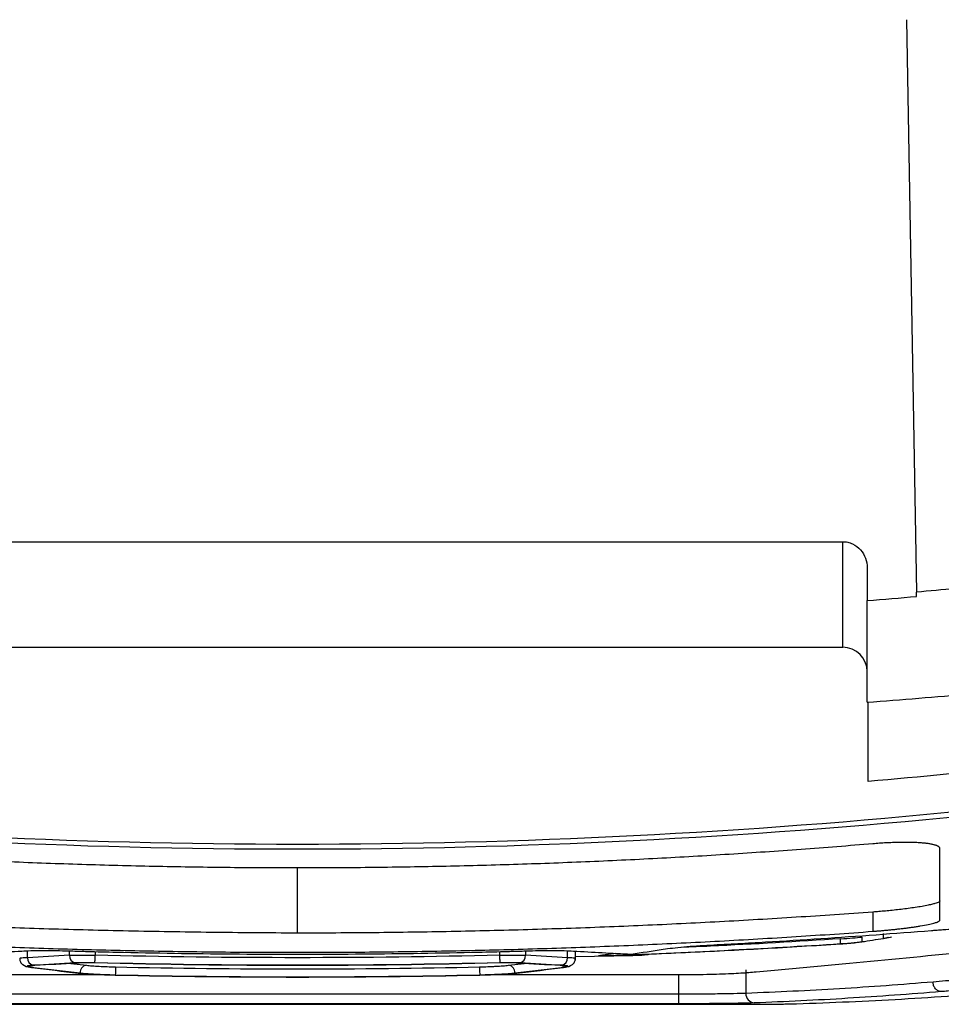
# Model space of a CAD drawing. Header units: millimetres. Extents: x -1263 to 1500, y -1080 to 1468.
# Tile 124 of 166: x 294 to 342, y 686 to 737. Entities that reach past the tile are written whole.
import ezdxf

# ---------------------------------------------------------------- set-up
doc = ezdxf.new("R2010")
doc.units = ezdxf.units.MM

msp = doc.modelspace()

# ---------------------------------------------------------------- linework, layer by layer
at = {"color": 7, "linetype": 'Continuous', "lineweight": 25}
for p, q in [((340.21, 737.114), (340.732, 707.196)), ((279.836, 709.834), (336.881, 709.834)), ((336.881, 704.32), (336.881, 709.834)), ((338.158, 708.465), (338.158, 706.756)), ((338.158, 701.446), (338.158, 706.756)), ((279.836, 704.32), (336.881, 704.32)), ((338.457, 690.477), (338.457, 689.47)), ((336.769, 688.817), (336.771, 689.083)), ((337.877, 689.17), (337.877, 688.924)), ((339.01, 689.102), (339.01, 689.348)), ((322.916, 687.961), (322.916, 688.417)), ((325.026, 688.305), (324.34, 688.219)), ((294.452, 687.592), (294.521, 687.584)), ((322.291, 687.584), (322.36, 687.592)), ((331.825, 687.449), (331.825, 686.229)), ((328.318, 686.184), (288.499, 686.184)), ((285.21, 685.656), (331.605, 685.656)), ((328.318, 685.684), (288.499, 685.684))]:
    msp.add_line(p, q, dxfattribs=at)
at = {"color": 250, "linetype": 'Continuous', "lineweight": 25}
for p, q in [((308.406, 689.377), (308.406, 692.781)), ((294.306, 688.092), (294.306, 688.435)), ((296.496, 688.216), (296.496, 688.432)), ((297.836, 688.413), (297.836, 688.225)), ((318.976, 688.225), (318.976, 688.412)), ((320.316, 688.432), (320.316, 688.216)), ((322.506, 688.092), (322.506, 688.435)), ((325.922, 688.195), (322.916, 688.133)), ((324.226, 688.22), (324.927, 688.309)), ((296.561, 687.789), (297.386, 687.694)), ((319.427, 687.694), (320.245, 687.789)), ((328.318, 686.184), (328.318, 687.199))]:
    msp.add_line(p, q, dxfattribs=at)
at = {"color": 7, "linetype": 'Continuous', "lineweight": 25, "flags": 128}
for points in [[(297.826, 687.827), (297.827, 687.839), (297.827, 687.865), (297.828, 687.904), (297.83, 687.954), (297.831, 688.013), (297.833, 688.079), (297.835, 688.151), (297.836, 688.225)], [(318.986, 687.827), (318.985, 687.839), (318.985, 687.865), (318.984, 687.904), (318.983, 687.954), (318.981, 688.013), (318.979, 688.079), (318.978, 688.151), (318.976, 688.225)], [(328.318, 685.684), (328.318, 685.695), (328.318, 685.724), (328.318, 685.771), (328.318, 685.833), (328.318, 685.909), (328.318, 685.994), (328.318, 686.087), (328.318, 686.184)]]:
    msp.add_lwpolyline(points, dxfattribs=at)
at = {"color": 250, "linetype": 'Continuous', "lineweight": 25, "flags": 128}
for points in [[(294.528, 687.582), (294.463, 687.589), (294.452, 687.592)], [(322.261, 687.674), (322.262, 687.671), (322.272, 687.593)], [(322.285, 687.582), (322.349, 687.589), (322.36, 687.592)], [(296.955, 687.291), (296.891, 687.298), (296.881, 687.3)], [(319.857, 687.291), (319.921, 687.298), (319.931, 687.3)]]:
    msp.add_lwpolyline(points, dxfattribs=at)
at = {"color": 7, "linetype": 'Continuous', "lineweight": 25}
for centre, radius, start, end in [((336.881, 703.043), 1.277, 0, 90), ((294.685, 688.064), 0.38, 175.7543, 256.9346), ((296.877, 688.19), 0.382, 176.0765, 256.9861), ((319.935, 688.19), 0.382, 283.0143, 3.9237), ((322.127, 688.064), 0.38, 283.0658, 4.2459), ((332.3, 686.203), 0.476, 176.906, 264.8941)]:
    msp.add_arc(centre, radius, start, end, dxfattribs=at)
for points, knots in [([(336.881, 709.834), (336.97, 709.834), (337.058, 709.824), (337.23, 709.786), (337.314, 709.756), (337.552, 709.645), (337.694, 709.536), (337.923, 709.278), (338.011, 709.127), (338.129, 708.806), (338.158, 708.637), (338.158, 708.465)], [0, 0, 0, 0, 0.125, 0.125, 0.25, 0.25, 0.5, 0.5, 0.75, 0.75, 1, 1, 1, 1]), ([(348.909, 707.996), (347.548, 707.85), (346.186, 707.707), (343.46, 707.44), (342.096, 707.314), (340.732, 707.196)], [0, 0, 0, 0, 0.5, 0.5, 1, 1, 1, 1]), ([(338.158, 701.446), (339.952, 701.58), (341.745, 701.726), (345.329, 702.042), (347.119, 702.214), (348.909, 702.393)], [0, 0, 0, 0, 0.5, 0.5, 1, 1, 1, 1]), ([(338.207, 697.3), (338.207, 697.868), (338.207, 698.892), (338.206, 700.663), (338.206, 701.45)], [0, 0, 0, 0, 0.555263, 1, 1, 1, 1]), ([(343.457, 695.784), (331.813, 694.605), (320.11, 694.014), (296.704, 694.014), (285.001, 694.605), (273.357, 695.784)], [0, 0, 0, 0, 0.5, 0.5, 1, 1, 1, 1]), ([(343.407, 695.511), (331.779, 694.343), (320.093, 693.757), (296.721, 693.757), (285.035, 694.343), (273.407, 695.511)], [0, 0, 0, 0, 0.5, 0.5, 1, 1, 1, 1]), ([(308.405, 692.781), (307.78, 692.782), (306.528, 692.784), (304.651, 692.799), (302.775, 692.824), (300.898, 692.858), (299.023, 692.903), (297.147, 692.957), (295.272, 693.02), (293.398, 693.094), (291.524, 693.178), (289.65, 693.271), (287.776, 693.374), (285.904, 693.487), (284.031, 693.61), (282.159, 693.743), (280.287, 693.884), (279.04, 693.987), (278.416, 694.039)], [0, 0, 0, 0, 0.0625295, 0.1250471, 0.1875544, 0.2500533, 0.3125453, 0.3750323, 0.4375159, 0.4999978, 0.5624798, 0.6249637, 0.687451, 0.7499435, 0.8124429, 0.874951, 0.9374695, 1, 1, 1, 1]), ([(338.456, 694.044), (337.831, 693.992), (336.581, 693.889), (334.706, 693.746), (332.83, 693.613), (330.954, 693.49), (329.077, 693.376), (327.2, 693.273), (325.322, 693.179), (323.444, 693.095), (321.566, 693.021), (319.687, 692.957), (317.808, 692.903), (315.928, 692.859), (314.048, 692.824), (312.168, 692.8), (310.287, 692.784), (309.033, 692.782), (308.405, 692.781)], [0, 0, 0, 0, 0.0625299, 0.1250479, 0.1875555, 0.2500545, 0.3125467, 0.3750337, 0.4375173, 0.4999992, 0.5624811, 0.6249648, 0.6874519, 0.7499442, 0.8124435, 0.8749514, 0.9374697, 1, 1, 1, 1]), ([(341.956, 693.795), (341.955, 693.805), (341.953, 693.824), (341.938, 693.852), (341.914, 693.878), (341.881, 693.903), (341.84, 693.926), (341.79, 693.948), (341.732, 693.969), (341.667, 693.988), (341.596, 694.007), (341.518, 694.023), (341.434, 694.038), (341.344, 694.052), (341.249, 694.065), (341.149, 694.076), (341.045, 694.086), (340.895, 694.098), (340.688, 694.109), (340.415, 694.117), (340.121, 694.12), (339.81, 694.116), (339.485, 694.107), (339.149, 694.092), (338.805, 694.072), (338.573, 694.053), (338.456, 694.044)], [0, 0, 0, 0, 0.034357, 0.068119, 0.101384, 0.13425, 0.16687, 0.199207, 0.231174, 0.262687, 0.293684, 0.324222, 0.354375, 0.384213, 0.413808, 0.443084, 0.471944, 0.500297, 0.561708, 0.623542, 0.685855, 0.748095, 0.810468, 0.8734, 0.936557, 1, 1, 1, 1]), ([(341.957, 690.064), (341.957, 690.138), (341.957, 690.286), (341.957, 690.521), (341.957, 690.766), (341.957, 691.022), (341.957, 691.288), (341.957, 691.564), (341.956, 691.851), (341.956, 692.149), (341.956, 692.457), (341.956, 692.775), (341.956, 693.104), (341.956, 693.443), (341.956, 693.678), (341.956, 693.795)], [0, 0, 0, 0, 0.076915, 0.153825, 0.230732, 0.307638, 0.384544, 0.461452, 0.538364, 0.615281, 0.692204, 0.769137, 0.846079, 0.923033, 1, 1, 1, 1]), ([(341.957, 691.071), (341.956, 691.066), (341.954, 691.053), (341.936, 691.03), (341.896, 691), (341.821, 690.964), (341.701, 690.922), (341.521, 690.873), (341.269, 690.818), (340.952, 690.759), (340.593, 690.703), (340.223, 690.653), (339.849, 690.607), (339.479, 690.567), (339.121, 690.532), (338.782, 690.502), (338.563, 690.485), (338.457, 690.477)], [0, 0, 0, 0, 0.031053, 0.07109, 0.12022, 0.178396, 0.245197, 0.321046, 0.40622, 0.499817, 0.585485, 0.666187, 0.742038, 0.813712, 0.880499, 0.94237, 1, 1, 1, 1]), ([(308.406, 689.377), (307.648, 689.381), (306.147, 689.389), (303.916, 689.412), (301.729, 689.443), (299.585, 689.483), (297.485, 689.531), (295.428, 689.588), (292.805, 689.673), (289.635, 689.799), (286.004, 689.98), (282.275, 690.206), (279.78, 690.379), (278.417, 690.473)], [0, 0, 0, 0, 0.0757591, 0.1500735, 0.2229445, 0.2943733, 0.3643612, 0.4329098, 0.5000205, 0.6266651, 0.750006, 0.863423, 1, 1, 1, 1]), ([(338.457, 690.477), (337.79, 690.429), (336.456, 690.333), (334.455, 690.202), (332.453, 690.079), (330.451, 689.967), (328.449, 689.864), (326.446, 689.771), (324.443, 689.688), (322.44, 689.615), (320.436, 689.552), (318.432, 689.498), (316.428, 689.454), (314.423, 689.42), (312.417, 689.395), (310.412, 689.38), (309.075, 689.378), (308.406, 689.377)], [0, 0, 0, 0, 0.066688, 0.133366, 0.200036, 0.266699, 0.333357, 0.400011, 0.466663, 0.533315, 0.599968, 0.666624, 0.733284, 0.79995, 0.866624, 0.933307, 1, 1, 1, 1]), ([(338.457, 689.47), (338.518, 689.475), (338.643, 689.484), (338.833, 689.5), (339.03, 689.518), (339.234, 689.537), (339.443, 689.557), (339.658, 689.58), (339.875, 689.604), (340.092, 689.63), (340.309, 689.658), (340.524, 689.687), (340.735, 689.718), (341.028, 689.765), (341.35, 689.826), (341.634, 689.893), (341.811, 689.951), (341.907, 689.998), (341.95, 690.035), (341.955, 690.055), (341.957, 690.064)], [0, 0, 0, 0, 0.03325, 0.067863, 0.10392, 0.141549, 0.180945, 0.222015, 0.264575, 0.308483, 0.353885, 0.401029, 0.449989, 0.500371, 0.619084, 0.724022, 0.814153, 0.890509, 0.952426, 1, 1, 1, 1]), ([(343.408, 689.552), (343.401, 689.554), (343.387, 689.558), (343.357, 689.564), (343.32, 689.569), (343.274, 689.572), (343.222, 689.575), (343.125, 689.578), (342.956, 689.579), (342.613, 689.569), (342.218, 689.548), (341.853, 689.523), (341.651, 689.507), (341.549, 689.5), (341.511, 689.497)], [0, 0, 0, 0, 0.042405, 0.084471, 0.126311, 0.16804, 0.209771, 0.25162, 0.372513, 0.502042, 0.751384, 0.875163, 0.95392, 1, 1, 1, 1]), ([(298.598, 687.194), (296.531, 687.194), (293.43, 687.194), (290.07, 687.194), (288.778, 687.194), (288.261, 687.194), (288.005, 687.195), (287.256, 687.202), (286.306, 687.221), (285.55, 687.256), (285.169, 687.281), (285.097, 687.287), (284.963, 687.297), (284.9, 687.303), (284.708, 687.32), (284.58, 687.331), (283.94, 687.386), (282.422, 687.519), (278.964, 687.834), (276.02, 688.127), (273.827, 688.355), (273.721, 688.369), (273.558, 688.399), (273.5, 688.414), (273.425, 688.445), (273.408, 688.46), (273.408, 688.492), (273.408, 688.571), (273.408, 688.776), (273.408, 688.967), (273.408, 689.098)], [0, 0, 0, 0, 0.125, 0.1875, 0.203125, 0.203125, 0.21875, 0.21875, 0.25, 0.28125, 0.28125, 0.289062, 0.289062, 0.296875, 0.296875, 0.3125, 0.3125, 0.375, 0.5, 0.75, 0.75, 0.765625, 0.765625, 0.78125, 0.78125, 0.796875, 0.796875, 0.8125, 0.875, 1, 1, 1, 1]), ([(278.417, 689.466), (279.082, 689.418), (280.413, 689.323), (282.411, 689.193), (284.408, 689.071), (286.406, 688.96), (288.404, 688.858), (290.403, 688.765), (292.402, 688.683), (294.401, 688.61), (296.401, 688.547), (298.401, 688.494), (300.401, 688.45), (302.402, 688.416), (304.403, 688.392), (306.404, 688.377), (307.739, 688.375), (308.406, 688.374)], [0, 0, 0, 0, 0.066691, 0.133371, 0.200043, 0.266708, 0.333367, 0.400022, 0.466675, 0.533327, 0.59998, 0.666635, 0.733294, 0.799958, 0.86663, 0.93331, 1, 1, 1, 1]), ([(308.406, 688.374), (309.075, 688.375), (310.412, 688.377), (312.417, 688.392), (314.423, 688.416), (316.427, 688.45), (318.432, 688.494), (320.436, 688.548), (322.44, 688.611), (324.443, 688.684), (326.446, 688.767), (328.449, 688.86), (330.451, 688.962), (332.453, 689.074), (334.455, 689.196), (336.456, 689.327), (337.79, 689.423), (338.457, 689.47)], [0, 0, 0, 0, 0.066692, 0.133374, 0.200047, 0.266712, 0.333372, 0.400027, 0.46668, 0.533332, 0.599985, 0.666639, 0.733298, 0.799961, 0.866632, 0.933311, 1, 1, 1, 1]), ([(343.408, 689.098), (343.408, 688.967), (343.408, 688.775), (343.408, 688.586), (343.408, 688.508), (343.408, 688.492), (343.408, 688.46), (343.373, 688.429), (343.256, 688.398), (343.093, 688.369), (342.986, 688.355), (340.793, 688.126), (337.848, 687.834), (334.389, 687.518), (332.87, 687.385), (332.23, 687.33), (332.101, 687.319), (331.909, 687.302), (331.847, 687.297), (331.712, 687.286), (331.352, 687.26), (330.499, 687.221), (329.428, 687.2), (328.795, 687.195), (328.54, 687.194), (328.411, 687.194), (328.023, 687.194), (326.73, 687.194), (323.37, 687.194), (320.267, 687.194), (318.199, 687.194)], [0, 0, 0, 0, 0.125, 0.1875, 0.1875, 0.203125, 0.203125, 0.21875, 0.234375, 0.234375, 0.25, 0.25, 0.5, 0.625, 0.6875, 0.6875, 0.703125, 0.703125, 0.710937, 0.710937, 0.71875, 0.75, 0.78125, 0.789062, 0.789062, 0.796875, 0.796875, 0.8125, 0.875, 1, 1, 1, 1]), ([(341.511, 689.497), (339.589, 689.344), (336.705, 689.134), (333.337, 688.924), (331.652, 688.828), (330.93, 688.788), (330.449, 688.763), (330.208, 688.75), (329.968, 688.737)], [0, 0, 0, 0, 0.5, 0.75, 0.875, 0.9375, 0.9375, 1, 1, 1, 1]), ([(336.771, 689.083), (336.986, 689.094), (337.203, 689.108), (337.585, 689.138), (337.753, 689.155), (337.877, 689.17)], [0, 0, 0, 0, 0.5, 0.5, 1, 1, 1, 1]), ([(339.01, 689.102), (339.033, 689.106), (339.076, 689.113), (339.129, 689.123), (339.171, 689.133), (339.204, 689.141), (339.228, 689.15), (339.244, 689.157), (339.253, 689.163), (339.254, 689.167), (339.255, 689.169)], [0, 0, 0, 0, 0.145668, 0.28543, 0.419285, 0.547235, 0.66928, 0.785422, 0.895661, 1, 1, 1, 1]), ([(324.625, 688.198), (325.3, 688.224), (326.649, 688.276), (328.673, 688.366), (330.697, 688.464), (332.721, 688.572), (334.745, 688.688), (336.094, 688.774), (336.769, 688.817)], [0, 0, 0, 0, 0.166552, 0.333145, 0.499783, 0.666469, 0.833207, 1, 1, 1, 1]), ([(329.968, 688.737), (329.483, 688.712), (329.007, 688.679), (328.16, 688.603), (327.788, 688.56), (327.51, 688.517)], [0, 0, 0, 0, 0.5, 0.5, 1, 1, 1, 1]), ([(336.769, 688.817), (336.806, 688.819), (336.879, 688.824), (336.987, 688.832), (337.094, 688.84), (337.198, 688.849), (337.298, 688.857), (337.428, 688.87), (337.58, 688.886), (337.745, 688.905), (337.833, 688.918), (337.877, 688.924)], [0, 0, 0, 0, 0.0847532, 0.1689744, 0.2526651, 0.3358267, 0.4184604, 0.5005678, 0.6673004, 0.8337778, 1, 1, 1, 1]), ([(338.017, 688.929), (337.947, 688.919), (337.867, 688.908), (337.687, 688.887), (337.586, 688.876), (337.267, 688.845), (337.026, 688.826), (336.784, 688.81)], [0, 0, 0, 0, 0.25, 0.25, 0.5, 0.5, 1, 1, 1, 1]), ([(293.897, 688.042), (293.899, 688.011), (293.904, 687.947), (293.949, 687.831), (294.108, 687.655), (294.309, 687.619), (294.452, 687.592)], [0, 0, 0, 0, 0.091456, 0.192856, 0.422512, 1, 1, 1, 1]), ([(296.298, 688.435), (295.859, 688.447), (295.425, 688.452), (294.637, 688.449), (294.282, 688.439), (294, 688.423)], [0, 0, 0, 0, 0.5, 0.5, 1, 1, 1, 1]), ([(320.514, 688.435), (320.388, 688.431), (320.262, 688.428), (320.01, 688.42), (319.632, 688.41), (318.749, 688.387), (316.983, 688.345), (313.452, 688.28), (308.406, 688.243), (303.36, 688.28), (299.829, 688.345), (298.063, 688.387), (297.18, 688.41), (296.802, 688.421), (296.55, 688.428), (296.424, 688.432), (296.298, 688.435)], [0, 0, 0, 0, 0.015625, 0.015625, 0.03125, 0.0625, 0.125, 0.25, 0.5, 0.75, 0.875, 0.9375, 0.96875, 0.984375, 0.984375, 1, 1, 1, 1]), ([(296.496, 688.216), (296.522, 688.217), (296.574, 688.22), (296.661, 688.222), (296.753, 688.225), (296.851, 688.227), (296.953, 688.228), (297.058, 688.229), (297.166, 688.23), (297.277, 688.23), (297.389, 688.23), (297.501, 688.23), (297.613, 688.229), (297.725, 688.227), (297.8, 688.226), (297.836, 688.225)], [0, 0, 0, 0, 0.077645, 0.155749, 0.234205, 0.312863, 0.391548, 0.470069, 0.548229, 0.625835, 0.702706, 0.778677, 0.853613, 0.927408, 1, 1, 1, 1]), ([(318.976, 688.225), (319.016, 688.226), (319.096, 688.227), (319.218, 688.229), (319.339, 688.23), (319.461, 688.23), (319.582, 688.23), (319.7, 688.23), (319.816, 688.229), (319.928, 688.227), (320.035, 688.225), (320.136, 688.223), (320.231, 688.22), (320.288, 688.217), (320.316, 688.216)], [0, 0, 0, 0, 0.078693, 0.158794, 0.240217, 0.322818, 0.406413, 0.490786, 0.575696, 0.660896, 0.746138, 0.831192, 0.915861, 1, 1, 1, 1]), ([(322.812, 688.423), (322.53, 688.439), (322.175, 688.449), (321.387, 688.452), (320.953, 688.447), (320.514, 688.435)], [0, 0, 0, 0, 0.5, 0.5, 1, 1, 1, 1]), ([(322.36, 687.592), (322.503, 687.619), (322.703, 687.656), (322.863, 687.83), (322.909, 687.947), (322.913, 688.011), (322.916, 688.042)], [0, 0, 0, 0, 0.577033, 0.807399, 0.908551, 1, 1, 1, 1]), ([(324.634, 688.191), (324.543, 688.188), (324.453, 688.186), (324.298, 688.186), (324.233, 688.187), (324.15, 688.193), (324.131, 688.197), (324.143, 688.208), (324.173, 688.214), (324.226, 688.22)], [0, 0, 0, 0, 0.25, 0.25, 0.5, 0.5, 0.75, 0.75, 1, 1, 1, 1]), ([(324.276, 688.205), (324.277, 688.204), (324.279, 688.202), (324.294, 688.2), (324.316, 688.198), (324.346, 688.196), (324.383, 688.195), (324.425, 688.195), (324.472, 688.195), (324.522, 688.196), (324.573, 688.197), (324.608, 688.198), (324.625, 688.198)], [0, 0, 0, 0, 0.10524, 0.209295, 0.312171, 0.413876, 0.514419, 0.613808, 0.712051, 0.809158, 0.905138, 1, 1, 1, 1]), ([(326.773, 688.261), (326.773, 688.251), (326.681, 688.237), (326.367, 688.212), (326.146, 688.2), (325.922, 688.192)], [0, 0, 0, 0, 0.5, 0.5, 1, 1, 1, 1]), ([(294.599, 687.693), (294.506, 687.688), (294.431, 687.682), (294.321, 687.666), (294.291, 687.657), (294.282, 687.642), (294.285, 687.637), (294.303, 687.626), (294.317, 687.621), (294.383, 687.604), (294.446, 687.593), (294.528, 687.582)], [0, 0, 0, 0, 0.25, 0.25, 0.5, 0.5, 0.625, 0.625, 0.75, 0.75, 1, 1, 1, 1]), ([(294.689, 687.684), (294.607, 687.679), (294.544, 687.674), (294.449, 687.661), (294.417, 687.654), (294.39, 687.638), (294.396, 687.629), (294.445, 687.611), (294.483, 687.602), (294.541, 687.593)], [0, 0, 0, 0, 0.25, 0.25, 0.5, 0.5, 0.75, 0.75, 1, 1, 1, 1]), ([(297.826, 687.827), (297.779, 687.828), (297.732, 687.829), (297.635, 687.83), (297.583, 687.831), (297.441, 687.832), (297.349, 687.832), (297.213, 687.831), (297.148, 687.83), (297.086, 687.829), (297.045, 687.828), (297.027, 687.827), (296.923, 687.824), (296.852, 687.821), (296.791, 687.817)], [0, 0, 0, 0, 0.125, 0.125, 0.25, 0.25, 0.5, 0.5, 0.625, 0.6875, 0.6875, 0.75, 0.75, 1, 1, 1, 1]), ([(297.836, 687.816), (297.739, 687.819), (297.649, 687.82), (297.475, 687.822), (297.391, 687.822), (297.232, 687.82), (297.081, 687.817), (296.943, 687.812), (296.879, 687.808)], [0, 0, 0, 0, 0.25, 0.25, 0.5, 0.5, 0.75, 1, 1, 1, 1]), ([(297.386, 687.694), (297.347, 687.694), (297.306, 687.685), (297.225, 687.645), (297.185, 687.614), (297.12, 687.537), (297.093, 687.49), (297.058, 687.392), (297.05, 687.342), (297.048, 687.295)], [0, 0, 0, 0, 0.25, 0.25, 0.5, 0.5, 0.75, 0.75, 1, 1, 1, 1]), ([(297.386, 687.694), (297.47, 687.685), (297.568, 687.676), (297.737, 687.663), (297.797, 687.659), (297.918, 687.651), (297.981, 687.647), (298.179, 687.636), (298.315, 687.63), (298.608, 687.619), (298.754, 687.615), (298.9, 687.612)], [0, 0, 0, 0, 0.25, 0.25, 0.375, 0.375, 0.5, 0.5, 0.75, 0.75, 1, 1, 1, 1]), ([(298.9, 687.612), (298.9, 687.609), (298.899, 687.598), (298.898, 687.553), (298.898, 687.52), (298.896, 687.439), (298.895, 687.391), (298.893, 687.293), (298.892, 687.243), (298.891, 687.196)], [0, 0, 0, 0, 0.25, 0.25, 0.5, 0.5, 0.75, 0.75, 1, 1, 1, 1]), ([(317.913, 687.612), (318.059, 687.615), (318.205, 687.619), (318.423, 687.627), (318.496, 687.63), (318.632, 687.637), (318.699, 687.64), (318.898, 687.651), (319.018, 687.659), (319.245, 687.676), (319.343, 687.685), (319.427, 687.694)], [0, 0, 0, 0, 0.25, 0.25, 0.375, 0.375, 0.5, 0.5, 0.75, 0.75, 1, 1, 1, 1]), ([(317.913, 687.612), (317.913, 687.609), (317.913, 687.597), (317.914, 687.553), (317.915, 687.52), (317.916, 687.439), (317.917, 687.391), (317.919, 687.292), (317.92, 687.243), (317.922, 687.196)], [0, 0, 0, 0, 0.25, 0.25, 0.5, 0.5, 0.75, 0.75, 1, 1, 1, 1]), ([(319.933, 687.808), (319.871, 687.812), (319.736, 687.817), (319.583, 687.82), (319.426, 687.821), (319.343, 687.821), (319.167, 687.82), (319.076, 687.819), (318.976, 687.816)], [0, 0, 0, 0, 0.25, 0.5, 0.5, 0.75, 0.75, 1, 1, 1, 1]), ([(320.021, 687.817), (319.991, 687.819), (319.958, 687.821), (319.886, 687.824), (319.846, 687.825), (319.728, 687.829), (319.644, 687.83), (319.509, 687.832), (319.44, 687.832), (319.371, 687.832), (319.324, 687.832), (319.302, 687.831), (319.177, 687.831), (319.08, 687.829), (318.986, 687.827)], [0, 0, 0, 0, 0.125, 0.125, 0.25, 0.25, 0.5, 0.5, 0.625, 0.6875, 0.6875, 0.75, 0.75, 1, 1, 1, 1]), ([(319.764, 687.295), (319.763, 687.342), (319.754, 687.392), (319.719, 687.49), (319.693, 687.537), (319.627, 687.614), (319.588, 687.645), (319.507, 687.684), (319.465, 687.694), (319.427, 687.694)], [0, 0, 0, 0, 0.25, 0.25, 0.5, 0.5, 0.75, 0.75, 1, 1, 1, 1]), ([(322.272, 687.593), (322.329, 687.602), (322.368, 687.611), (322.416, 687.629), (322.422, 687.638), (322.395, 687.654), (322.363, 687.661), (322.268, 687.674), (322.205, 687.679), (322.123, 687.683)], [0, 0, 0, 0, 0.25, 0.25, 0.5, 0.5, 0.75, 0.75, 1, 1, 1, 1]), ([(322.285, 687.582), (322.368, 687.593), (322.431, 687.604), (322.516, 687.626), (322.534, 687.637), (322.524, 687.652), (322.515, 687.657), (322.484, 687.665), (322.463, 687.67), (322.379, 687.682), (322.305, 687.688), (322.213, 687.693)], [0, 0, 0, 0, 0.25, 0.25, 0.5, 0.5, 0.625, 0.625, 0.75, 0.75, 1, 1, 1, 1]), ([(296.955, 687.291), (296.994, 687.287), (297.044, 687.282), (297.092, 687.277), (297.113, 687.275), (297.121, 687.274), (297.127, 687.274), (297.128, 687.274), (297.162, 687.271), (297.193, 687.268), (297.26, 687.262), (297.296, 687.259), (297.475, 687.246), (297.628, 687.236), (297.967, 687.217), (298.14, 687.209), (298.369, 687.201), (298.438, 687.198), (298.519, 687.196), (298.554, 687.195), (298.577, 687.194), (298.591, 687.193), (298.678, 687.191), (298.771, 687.188), (298.882, 687.186)], [0, 0, 0, 0, 0.0625, 0.09375, 0.109375, 0.117187, 0.117187, 0.125, 0.125, 0.1875, 0.1875, 0.25, 0.25, 0.5, 0.5, 0.75, 0.75, 0.8125, 0.84375, 0.859375, 0.859375, 0.875, 0.875, 1, 1, 1, 1]), ([(297.048, 687.292), (297.153, 687.281), (297.273, 687.271), (297.476, 687.256), (297.548, 687.252), (297.696, 687.243), (297.772, 687.238), (298.012, 687.226), (298.184, 687.219), (298.531, 687.206), (298.708, 687.2), (298.891, 687.196)], [0, 0, 0, 0, 0.25, 0.25, 0.375, 0.375, 0.5, 0.5, 0.75, 0.75, 1, 1, 1, 1]), ([(317.922, 687.196), (318.105, 687.2), (318.283, 687.206), (318.545, 687.215), (318.632, 687.219), (318.801, 687.226), (318.882, 687.23), (319.121, 687.243), (319.272, 687.252), (319.54, 687.271), (319.66, 687.281), (319.764, 687.292)], [0, 0, 0, 0, 0.25, 0.25, 0.375, 0.375, 0.5, 0.5, 0.75, 0.75, 1, 1, 1, 1]), ([(317.93, 687.186), (317.993, 687.187), (318.075, 687.19), (318.151, 687.192), (318.183, 687.192), (318.196, 687.193), (318.204, 687.193), (318.206, 687.193), (318.303, 687.196), (318.397, 687.199), (318.581, 687.206), (318.671, 687.21), (318.846, 687.218), (318.931, 687.222), (319.186, 687.236), (319.339, 687.246), (319.516, 687.259), (319.568, 687.263), (319.625, 687.268), (319.65, 687.271), (319.666, 687.272), (319.675, 687.273), (319.733, 687.278), (319.792, 687.284), (319.857, 687.291)], [0, 0, 0, 0, 0.0625, 0.09375, 0.109375, 0.117187, 0.117187, 0.125, 0.125, 0.25, 0.25, 0.375, 0.375, 0.5, 0.5, 0.75, 0.75, 0.8125, 0.84375, 0.859375, 0.859375, 0.875, 0.875, 1, 1, 1, 1]), ([(341.596, 686.819), (340.782, 686.753), (339.968, 686.688), (338.34, 686.571), (337.525, 686.517), (335.083, 686.37), (333.454, 686.289), (331.825, 686.229)], [0, 0, 0, 0, 0.25, 0.25, 0.5, 0.5, 1, 1, 1, 1]), ([(342.029, 686.32), (341.979, 686.321), (341.924, 686.333), (341.819, 686.384), (341.769, 686.422), (341.684, 686.519), (341.651, 686.577), (341.608, 686.699), (341.597, 686.761), (341.596, 686.819)], [0, 0, 0, 0, 0.25, 0.25, 0.5, 0.5, 0.75, 0.75, 1, 1, 1, 1]), ([(331.825, 686.229), (331.646, 686.222), (331.432, 686.215), (331.057, 686.207), (330.922, 686.204), (330.641, 686.199), (330.494, 686.197), (330.037, 686.192), (329.703, 686.189), (329.023, 686.185), (328.675, 686.184), (328.318, 686.184)], [0, 0, 0, 0, 0.25, 0.25, 0.375, 0.375, 0.5, 0.5, 0.75, 0.75, 1, 1, 1, 1]), ([(342.029, 686.32), (341.215, 686.253), (340.401, 686.188), (338.772, 686.072), (337.958, 686.018), (335.515, 685.87), (333.887, 685.789), (332.258, 685.729)], [0, 0, 0, 0, 0.25, 0.25, 0.5, 0.5, 1, 1, 1, 1]), ([(334.468, 685.687), (335.383, 685.718), (336.298, 685.751), (338.128, 685.834), (339.043, 685.88), (340.874, 685.986), (341.789, 686.044), (343.619, 686.173), (344.534, 686.245), (345.449, 686.32)], [0, 0, 0, 0, 0.25, 0.25, 0.5, 0.5, 0.75, 0.75, 1, 1, 1, 1]), ([(343.348, 686.435), (343.128, 686.415), (342.799, 686.386), (342.359, 686.348), (342.139, 686.329), (342.029, 686.32)], [0, 0, 0, 0, 0.500009, 0.750013, 1, 1, 1, 1]), ([(332.258, 685.729), (332.059, 685.722), (331.818, 685.715), (331.253, 685.704), (330.938, 685.699), (330.245, 685.692), (329.877, 685.689), (329.108, 685.685), (328.716, 685.684), (328.318, 685.684)], [0, 0, 0, 0, 0.25, 0.25, 0.5, 0.5, 0.75, 0.75, 1, 1, 1, 1]), ([(331.605, 685.656), (331.684, 685.656), (331.838, 685.656), (332.059, 685.656), (332.265, 685.657), (332.535, 685.658), (332.872, 685.66), (333.262, 685.664), (333.626, 685.669), (333.946, 685.674), (334.229, 685.68), (334.386, 685.685), (334.468, 685.687)], [0, 0, 0, 0, 0.068781, 0.133163, 0.193297, 0.249372, 0.372366, 0.499609, 0.62634, 0.749708, 0.869355, 1, 1, 1, 1])]:
    msp.add_open_spline(points, degree=3, knots=knots, dxfattribs=at)
for points in [[(340.736, 706.971), (340.735, 707.045), (340.733, 707.12), (340.732, 707.196)], [(338.158, 706.756), (339.018, 706.824), (339.877, 706.896), (340.736, 706.971)], [(346.407, 698.107), (343.677, 697.805), (340.943, 697.536), (338.207, 697.3)], [(337.877, 688.924), (338.255, 688.982), (338.633, 689.041), (339.01, 689.102)], [(339.151, 689.108), (338.773, 689.047), (338.395, 688.987), (338.017, 688.929)], [(339.423, 689.182), (339.423, 689.162), (339.328, 689.136), (339.151, 689.108)], [(336.784, 688.81), (332.737, 688.548), (328.687, 688.341), (324.634, 688.191)], [(327.51, 688.517), (326.952, 688.43), (326.393, 688.346), (325.834, 688.265)], [(336.787, 688.81), (336.786, 688.81), (336.785, 688.81), (336.784, 688.81)], [(294, 688.423), (292.993, 688.363), (291.985, 688.31), (290.978, 688.265)], [(296.496, 688.216), (295.766, 688.171), (295.036, 688.129), (294.306, 688.092)], [(318.976, 688.225), (311.929, 688.047), (304.883, 688.047), (297.836, 688.225)], [(322.506, 688.092), (321.776, 688.129), (321.046, 688.171), (320.316, 688.216)], [(325.834, 688.265), (324.827, 688.31), (323.82, 688.363), (322.812, 688.423)], [(324.34, 688.219), (324.299, 688.214), (324.276, 688.21), (324.276, 688.205)], [(324.634, 688.191), (324.635, 688.191), (324.635, 688.191), (324.636, 688.191)], [(294.528, 687.582), (295.337, 687.479), (296.146, 687.381), (296.955, 687.291)], [(294.541, 687.593), (294.565, 687.59), (294.592, 687.588), (294.622, 687.585)], [(296.791, 687.817), (296.06, 687.772), (295.33, 687.731), (294.599, 687.693)], [(294.623, 687.585), (295.431, 687.482), (296.239, 687.385), (297.048, 687.295)], [(296.879, 687.808), (296.149, 687.763), (295.419, 687.721), (294.689, 687.684)], [(318.986, 687.827), (311.934, 687.648), (304.878, 687.648), (297.826, 687.827)], [(318.976, 687.816), (311.931, 687.638), (304.881, 687.639), (297.836, 687.816)], [(298.9, 687.612), (305.236, 687.473), (311.576, 687.473), (317.913, 687.612)], [(319.764, 687.295), (320.573, 687.385), (321.381, 687.482), (322.19, 687.585)], [(319.857, 687.291), (320.666, 687.381), (321.475, 687.478), (322.285, 687.582)], [(322.123, 687.683), (321.393, 687.721), (320.663, 687.762), (319.933, 687.808)], [(322.213, 687.693), (321.482, 687.73), (320.752, 687.772), (320.021, 687.817)], [(322.19, 687.585), (322.221, 687.588), (322.248, 687.59), (322.272, 687.593)], [(298.882, 687.186), (305.23, 687.047), (311.582, 687.047), (317.93, 687.186)], [(298.891, 687.196), (305.234, 687.057), (311.578, 687.057), (317.922, 687.196)], [(342.915, 686.934), (342.476, 686.894), (342.036, 686.856), (341.596, 686.819)]]:
    msp.add_open_spline(points, degree=3, dxfattribs=at)
at = {"color": 250, "linetype": 'Continuous', "lineweight": 25}
for points, knots in [([(336.771, 689.083), (334.505, 688.94), (331.738, 688.766), (328.969, 688.65), (328.467, 688.629)], [0, 0, 0, 0, 0.818854, 1, 1, 1, 1]), ([(294.306, 688.092), (294.201, 688.086), (293.992, 688.074), (293.874, 688.055), (293.904, 688.043), (293.908, 688.042)], [0, 0, 0, 0, 0.469726, 0.938776, 1, 1, 1, 1]), ([(322.904, 688.041), (322.908, 688.043), (322.938, 688.055), (322.819, 688.074), (322.611, 688.086), (322.506, 688.092)], [0, 0, 0, 0, 0.063147, 0.531554, 1, 1, 1, 1])]:
    msp.add_open_spline(points, degree=3, knots=knots, dxfattribs=at)

doc.saveas('drawing.dxf')
